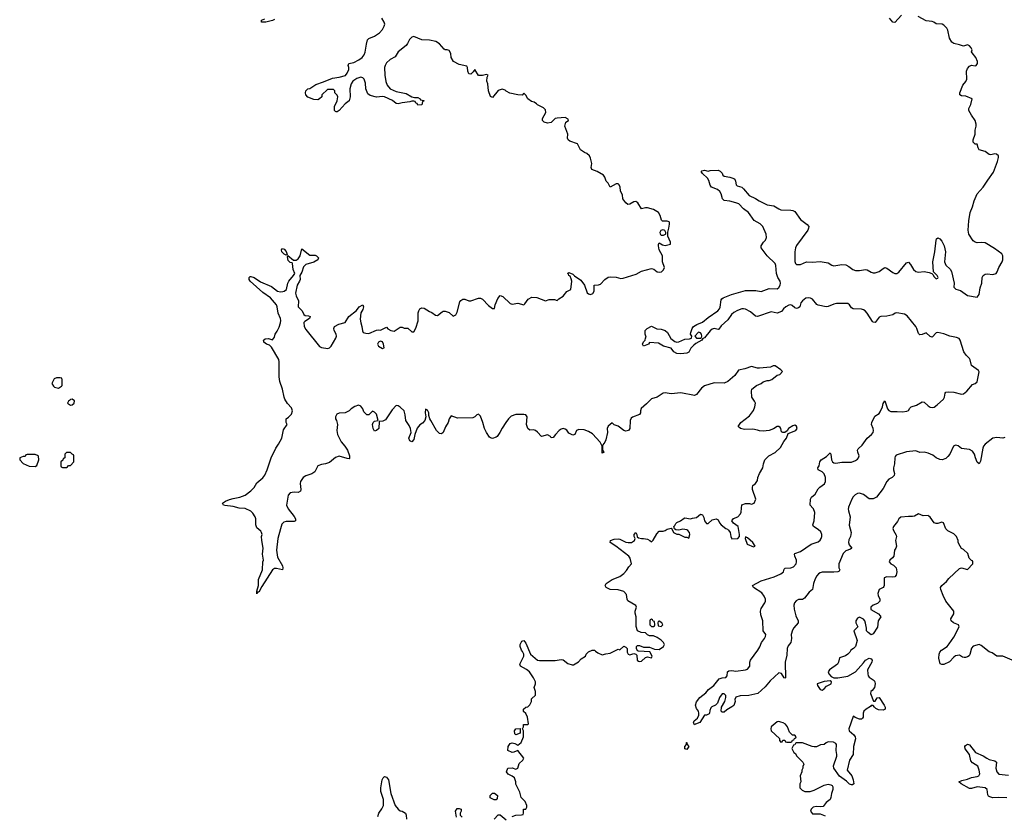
# Model space of a CAD drawing. Header units: inches. Extents: x 2535814 to 2694957, y 540737 to 728403.
# Tile 19 of 106: x 2559494 to 2569526, y 626869 to 634976. Entities that reach past the tile are written whole.
import ezdxf

# ---------------------------------------------------------------- set-up
doc = ezdxf.new("R2010")
doc.units = ezdxf.units.IN
doc.header["$MEASUREMENT"] = 0
for name, color, linetype in [('C5653', 7, 'Continuous'), ('C5662', 7, 'Continuous'), ('C5663', 7, 'Continuous')]:
    doc.layers.add(name, color=color, linetype=linetype)

msp = doc.modelspace()

# ---------------------------------------------------------------- linework, layer by layer
at = {"layer": 'C5653', "color": 5, "elevation": 60}
for points in [[(2559870, 631328), (2559845, 631315), (2559822, 631270), (2559840, 631240), (2559850, 631232), (2559890, 631222), (2559920, 631240), (2559928, 631250), (2559927, 631307), (2559922, 631322), (2559907, 631327)], [(2559650, 630546), (2559570, 630546), (2559558, 630542), (2559550, 630526), (2559530, 630526), (2559494, 630510), (2559494, 630490), (2559530, 630452), (2559590, 630425), (2559650, 630422), (2559670, 630434), (2559688, 630490), (2559687, 630527), (2559676, 630536)]]:
    msp.add_lwpolyline(points, close=True, dxfattribs=at)
for points in [[(2560000, 631097), (2559991, 631090), (2559982, 631070), (2560000, 631055)], [(2560000, 630566), (2559970, 630566), (2559954, 630550), (2559954, 630510), (2559938, 630502), (2559933, 630487), (2559914, 630470), (2559914, 630430), (2559918, 630418), (2559930, 630414), (2559970, 630414), (2559982, 630418), (2559990, 630434), (2560000, 630434)]]:
    msp.add_lwpolyline(points, dxfattribs=at)
at = {"layer": 'C5662', "color": 5}
for points, elevation in [([(2562226, 630000), (2562230, 629990), (2562292, 629912), (2562304, 629890), (2562305, 629875), (2562305, 629870), (2562290, 629864), (2562210, 629862), (2562185, 629855), (2562166, 629834), (2562150, 629789), (2562125, 629690), (2562109, 629569), (2562119, 629499), (2562171, 629410), (2562176, 629390), (2562172, 629370), (2562110, 629384), (2562090, 629383), (2562070, 629369), (2561961, 629199), (2561930, 629142), (2561918, 629142), (2561910, 629126), (2561910, 629154), (2561928, 629212), (2561928, 629270), (2561968, 629370), (2561970, 629450), (2561978, 629470), (2561968, 629530), (2561976, 629590), (2561962, 629670), (2561959, 629710), (2561964, 629730), (2561959, 629750), (2561950, 629764), (2561910, 629798), (2561899, 629830), (2561899, 629890), (2561894, 629910), (2561870, 629948), (2561850, 629968), (2561790, 629994), (2561730, 630000), (2561729, 630000)], 40), ([(2564510, 626856), (2564550, 626871), (2564607, 626873), (2564622, 626878), (2564626, 626890), (2564626, 626930), (2564650, 626932), (2564662, 626950), (2564662, 626970), (2564644, 627010), (2564604, 627050), (2564590, 627106), (2564550, 627186), (2564549, 627210), (2564535, 627250), (2564510, 627269), (2564470, 627288), (2564455, 627310), (2564466, 627350), (2564511, 627351), (2564550, 627338), (2564568, 627350), (2564584, 627396), (2564619, 627430), (2564629, 627450), (2564570, 627529), (2564530, 627512), (2564510, 627509), (2564469, 627529), (2564472, 627570), (2564490, 627599), (2564510, 627607), (2564539, 627599), (2564570, 627582), (2564602, 627610), (2564626, 627670), (2564626, 627730), (2564618, 627750), (2564626, 627770), (2564626, 627794), (2564667, 627793), (2564678, 627802), (2564668, 627870), (2564650, 627906), (2564628, 627928), (2564628, 627950), (2564650, 627972), (2564670, 627974), (2564690, 627994), (2564708, 628030), (2564710, 628054), (2564748, 628092), (2564749, 628130), (2564735, 628170), (2564749, 628210), (2564749, 628230), (2564729, 628270), (2564689, 628330), (2564656, 628356), (2564597, 628390), (2564589, 628409), (2564630, 628490), (2564630, 628510), (2564617, 628537), (2564606, 628550), (2564594, 628590), (2564594, 628610), (2564610, 628642), (2564631, 628651), (2564650, 628622), (2564699, 628510), (2564771, 628451), (2564790, 628446), (2564950, 628445), (2565010, 628458), (2565030, 628452), (2565077, 628417), (2565122, 628402), (2565137, 628403), (2565188, 628432), (2565216, 628464), (2565258, 628490), (2565266, 628510), (2565290, 628534), (2565326, 628550), (2565350, 628552), (2565360, 628540), (2565384, 628524), (2565430, 628505), (2565465, 628515), (2565510, 628522), (2565590, 628562), (2565610, 628554), (2565650, 628591), (2565670, 628582), (2565682, 628570), (2565682, 628530), (2565694, 628510), (2565710, 628505), (2565750, 628518), (2565772, 628512), (2565782, 628502), (2565786, 628450), (2565800, 628440), (2565810, 628436), (2565830, 628441), (2565870, 628478), (2565890, 628485), (2565930, 628474), (2565938, 628490), (2565915, 628535), (2565800, 628540), (2565790, 628546), (2565778, 628570), (2565778, 628590), (2565790, 628598), (2565810, 628598), (2565850, 628582), (2565910, 628582), (2565960, 628560), (2566010, 628558), (2566055, 628590), (2566062, 628610), (2566055, 628630), (2566030, 628655), (2565990, 628682), (2565950, 628698), (2565910, 628698), (2565890, 628708), (2565870, 628728), (2565826, 628730), (2565790, 628749), (2565774, 628794), (2565775, 628890), (2565765, 628930), (2565765, 628950), (2565777, 628990), (2565770, 629008), (2565690, 629055), (2565683, 629070), (2565677, 629117), (2565649, 629149), (2565590, 629165), (2565510, 629169), (2565470, 629190), (2565459, 629210), (2565469, 629230), (2565529, 629270), (2565610, 629301), (2565650, 629331), (2565678, 629362), (2565699, 629401), (2565728, 629430), (2565713, 629490), (2565699, 629510), (2565569, 629610), (2565509, 629650), (2565514, 629670), (2565550, 629683), (2565590, 629686), (2565610, 629682), (2565670, 629652), (2565692, 629648), (2565729, 629650), (2565759, 629670), (2565764, 629690), (2565755, 629710), (2565754, 629730), (2565770, 629750), (2565783, 629730), (2565785, 629705), (2565797, 629697), (2565830, 629688), (2565850, 629691), (2565890, 629681), (2565914, 629670), (2565930, 629654), (2565948, 629672), (2565984, 629736), (2566010, 629765), (2566050, 629765), (2566070, 629771), (2566090, 629786), (2566130, 629794), (2566142, 629782), (2566154, 629750), (2566190, 629732), (2566210, 629732), (2566270, 629702), (2566290, 629702), (2566310, 629694), (2566322, 629730), (2566317, 629750), (2566302, 629770), (2566290, 629777), (2566250, 629784), (2566210, 629774), (2566178, 629778), (2566167, 629787), (2566158, 629810), (2566170, 629822), (2566178, 629842), (2566189, 629851), (2566228, 629870), (2566264, 629896), (2566270, 629899), (2566330, 629891), (2566350, 629898), (2566390, 629902), (2566430, 629938), (2566451, 629931), (2566463, 629903), (2566471, 629870), (2566490, 629842), (2566510, 629842), (2566550, 629878), (2566591, 629891), (2566610, 629878), (2566623, 629850), (2566641, 629830), (2566690, 629792), (2566706, 629786), (2566715, 629775), (2566731, 629751), (2566739, 629710), (2566750, 629686), (2566810, 629691), (2566829, 629710), (2566829, 629730), (2566813, 629810), (2566765, 629845), (2566749, 629871), (2566766, 629894), (2566810, 629911), (2566838, 629942), (2566843, 629957), (2566847, 630000)], 40), ([(2567938, 630000), (2567936, 629990), (2567938, 629970), (2567956, 629910), (2567945, 629825), (2567964, 629750), (2567960, 629710), (2567943, 629677), (2567938, 629650), (2567946, 629626), (2567972, 629590), (2567959, 629581), (2567910, 629563), (2567885, 629535), (2567839, 629430), (2567840, 629390), (2567850, 629370), (2567843, 629357), (2567829, 629351), (2567790, 629347), (2567670, 629345), (2567650, 629339), (2567632, 629328), (2567615, 629310), (2567600, 629280), (2567581, 629230), (2567572, 629168), (2567538, 629142), (2567490, 629080), (2567470, 629069), (2567430, 629067), (2567406, 629054), (2567387, 629033), (2567381, 629010), (2567383, 628970), (2567401, 628901), (2567424, 628850), (2567424, 628830), (2567381, 628779), (2567366, 628754), (2567355, 628710), (2567357, 628670), (2567350, 628630), (2567324, 628596), (2567313, 628567), (2567310, 628502), (2567294, 628430), (2567296, 628270), (2567290, 628266), (2567282, 628270), (2567255, 628315), (2567230, 628319), (2567140, 628240), (2567090, 628178), (2567014, 628110), (2566922, 628090), (2566833, 628087), (2566790, 628074), (2566781, 628050), (2566785, 628030), (2566770, 627989), (2566750, 627973), (2566697, 627943), (2566670, 627919), (2566658, 627918), (2566650, 627918), (2566642, 627930), (2566644, 627970), (2566679, 628030), (2566689, 628070), (2566688, 628088), (2566670, 628108), (2566650, 628108), (2566625, 628070), (2566605, 628010), (2566582, 627990), (2566545, 627975), (2566536, 627964), (2566524, 627936), (2566522, 627910), (2566517, 627903), (2566491, 627889), (2566470, 627889), (2566424, 627816), (2566381, 627799), (2566369, 627789), (2566358, 627810), (2566365, 627830), (2566400, 627860), (2566415, 627890), (2566415, 627910), (2566409, 627929), (2566390, 627958), (2566379, 627990), (2566390, 628025), (2566423, 628070), (2566483, 628117), (2566513, 628150), (2566567, 628193), (2566620, 628260), (2566650, 628271), (2566690, 628272), (2566702, 628290), (2566706, 628330), (2566718, 628342), (2566750, 628345), (2566790, 628339), (2566890, 628351), (2566910, 628358), (2566934, 628390), (2566934, 628430), (2566939, 628450), (2567014, 628550), (2567035, 628585), (2567052, 628628), (2567084, 628670), (2567094, 628690), (2567095, 628710), (2567069, 628750), (2567066, 628850), (2567046, 628910), (2567043, 628950), (2567050, 628976), (2567087, 629033), (2567092, 629050), (2567092, 629070), (2567080, 629100), (2567055, 629135), (2566969, 629190), (2566959, 629210), (2567050, 629259), (2567182, 629298), (2567249, 629330), (2567275, 629350), (2567282, 629378), (2567292, 629388), (2567350, 629391), (2567378, 629402), (2567404, 629430), (2567410, 629450), (2567409, 629470), (2567390, 629510), (2567387, 629530), (2567390, 629536), (2567450, 629558), (2567558, 629630), (2567630, 629654), (2567649, 629671), (2567660, 629690), (2567666, 629710), (2567666, 629730), (2567656, 629756), (2567630, 629780), (2567581, 629810), (2567576, 629830), (2567589, 629871), (2567594, 629954), (2567583, 629990), (2567574, 630000)], 20), ([(2569630, 628439), (2569510, 628489), (2569448, 628490), (2569403, 628523), (2569370, 628535), (2569290, 628599), (2569269, 628609), (2569210, 628592), (2569190, 628573), (2569174, 628506), (2569167, 628493), (2569150, 628484), (2569130, 628477), (2569118, 628478), (2569101, 628481), (2569070, 628499), (2569030, 628494), (2569010, 628479), (2568968, 628432), (2568910, 628407), (2568890, 628405), (2568873, 628413), (2568857, 628470), (2568862, 628510), (2568870, 628530), (2568885, 628550), (2568943, 628590), (2568965, 628615), (2569010, 628683), (2569066, 628790), (2569059, 628810), (2569009, 628830), (2568984, 628850), (2568981, 628870), (2569010, 628922), (2569013, 628950), (2568929, 629050), (2568901, 629110), (2568879, 629170), (2568877, 629190), (2568889, 629210), (2568937, 629250), (2568959, 629281), (2569070, 629385), (2569091, 629391), (2569150, 629374), (2569206, 629430), (2569206, 629450), (2569202, 629462), (2569190, 629466), (2569166, 629490), (2569155, 629535), (2569110, 629578), (2569090, 629588), (2569075, 629610), (2569055, 629650), (2569055, 629670), (2569038, 629710), (2569010, 629738), (2568950, 629768), (2568930, 629788), (2568906, 629850), (2568890, 629855), (2568850, 629842), (2568830, 629842), (2568810, 629849), (2568770, 629908), (2568758, 629918), (2568750, 629922), (2568699, 629919), (2568650, 629939), (2568610, 629917), (2568590, 629912), (2568550, 629913), (2568470, 629905), (2568451, 629890), (2568439, 629861), (2568396, 629810), (2568391, 629790), (2568395, 629770), (2568423, 629723), (2568426, 629710), (2568416, 629670), (2568426, 629610), (2568420, 629590), (2568408, 629570), (2568399, 629510), (2568387, 629493), (2568359, 629470), (2568351, 629450), (2568371, 629430), (2568397, 629417), (2568424, 629390), (2568430, 629350), (2568425, 629315), (2568410, 629300), (2568390, 629294), (2568330, 629300), (2568301, 629290), (2568303, 629210), (2568299, 629201), (2568291, 629189), (2568251, 629169), (2568236, 629130), (2568239, 629110), (2568256, 629070), (2568256, 629050), (2568233, 629027), (2568190, 629009), (2568165, 628990), (2568167, 628967), (2568243, 628923), (2568262, 628902), (2568266, 628890), (2568239, 628850), (2568233, 628787), (2568190, 628718), (2568169, 628709), (2568138, 628730), (2568122, 628750), (2568123, 628777), (2568112, 628828), (2568104, 628850), (2568090, 628869), (2568050, 628889), (2568030, 628878), (2568012, 628850), (2568012, 628830), (2568034, 628790), (2567994, 628750), (2568026, 628650), (2568011, 628589), (2567990, 628569), (2567962, 628550), (2567951, 628530), (2567930, 628509), (2567906, 628494), (2567847, 628473), (2567836, 628430), (2567826, 628410), (2567745, 628350), (2567731, 628330), (2567738, 628310), (2567763, 628283), (2567790, 628271), (2567830, 628271), (2567930, 628286), (2568009, 628331), (2568090, 628422), (2568110, 628451), (2568150, 628471), (2568170, 628462), (2568178, 628450), (2568176, 628430), (2568131, 628350), (2568134, 628310), (2568139, 628290), (2568150, 628275), (2568201, 628241), (2568208, 628230), (2568210, 628210), (2568202, 628170), (2568180, 628140), (2568167, 628130), (2568164, 628110), (2568193, 628033), (2568210, 628032), (2568230, 628065), (2568251, 628070), (2568303, 627990), (2568311, 627970), (2568311, 627950), (2568290, 627941), (2568245, 627945), (2568218, 627958), (2568202, 627970), (2568190, 627988), (2568170, 627988), (2568163, 627977), (2568118, 627950), (2568096, 627930), (2568087, 627910), (2568087, 627870), (2568082, 627858), (2568072, 627850), (2568050, 627849), (2568005, 627865), (2567990, 627878), (2567985, 627875), (2567942, 627750), (2567946, 627730), (2567994, 627690), (2568005, 627670), (2568008, 627648), (2567989, 627570), (2567985, 627490), (2567950, 627429), (2567926, 627330), (2567971, 627270), (2567986, 627230), (2567991, 627189), (2567980, 627180), (2567970, 627179), (2567947, 627187), (2567917, 627217), (2567848, 627268), (2567789, 627349), (2567787, 627373), (2567820, 627470), (2567821, 627490), (2567813, 627530), (2567816, 627590), (2567810, 627601), (2567787, 627613), (2567730, 627618), (2567712, 627608), (2567691, 627589), (2567653, 627587), (2567612, 627568), (2567590, 627568), (2567569, 627569), (2567470, 627606), (2567410, 627606), (2567398, 627602), (2567390, 627586), (2567378, 627582), (2567364, 627556), (2567362, 627550), (2567382, 627510), (2567397, 627497), (2567410, 627474), (2567474, 627410), (2567482, 627390), (2567473, 627367), (2567472, 627350), (2567462, 627330), (2567462, 627310), (2567445, 627270), (2567452, 627210), (2567442, 627190), (2567442, 627150), (2567465, 627125), (2567492, 627112), (2567548, 627112), (2567590, 627125), (2567690, 627176), (2567730, 627186), (2567759, 627179), (2567771, 627171), (2567778, 627158), (2567779, 627130), (2567764, 627090), (2567759, 627050), (2567751, 627029), (2567710, 626999), (2567680, 626960), (2567650, 626954), (2567610, 626960), (2567578, 626950), (2567558, 626930), (2567551, 626910), (2567570, 626884), (2567650, 626885), (2567702, 626862)], 40), ([(2569550, 627046), (2569470, 627051), (2569410, 627048), (2569377, 627057), (2569365, 627065), (2569357, 627077), (2569350, 627133), (2569330, 627150), (2569250, 627158), (2569190, 627142), (2569170, 627143), (2569085, 627190), (2569062, 627210), (2569094, 627225), (2569150, 627236), (2569190, 627254), (2569250, 627264), (2569265, 627270), (2569276, 627290), (2569270, 627328), (2569256, 627370), (2569203, 627403), (2569184, 627424), (2569170, 627490), (2569126, 627546), (2569124, 627570), (2569130, 627581), (2569150, 627593), (2569170, 627587), (2569231, 627510), (2569310, 627476), (2569347, 627450), (2569370, 627439), (2569430, 627425), (2569445, 627410), (2569439, 627350), (2569450, 627312), (2569470, 627287), (2569570, 627278)], 40), ([(2563143, 626857), (2563153, 626890), (2563184, 626936), (2563201, 626970), (2563201, 627030), (2563172, 627110), (2563172, 627148), (2563187, 627230), (2563197, 627250), (2563210, 627263), (2563230, 627259), (2563250, 627230), (2563274, 627090), (2563319, 626970), (2563350, 626931), (2563370, 626915), (2563392, 626910), (2563425, 626890), (2563431, 626870), (2563434, 626830)], 40), ([(2563944, 626850), (2563935, 626910), (2563950, 626938), (2563970, 626938), (2563992, 626930), (2563992, 626910), (2563982, 626890), (2563982, 626870), (2564002, 626850)], 40), ([(2564328, 626830), (2564370, 626874), (2564390, 626872), (2564450, 626822)], 40)]:
    msp.add_lwpolyline(points, dxfattribs=dict(at, elevation=elevation))
for points, elevation in [([(2566890, 629706), (2566885, 629690), (2566907, 629630), (2566970, 629605), (2566986, 629610), (2566962, 629650), (2566910, 629695), (2566898, 629698)], 40), ([(2565930, 628866), (2565918, 628862), (2565914, 628850), (2565914, 628810), (2565930, 628794), (2565950, 628794), (2565962, 628798), (2565966, 628810), (2565962, 628842), (2565947, 628847), (2565942, 628862)], 40), ([(2566010, 628846), (2565998, 628842), (2565994, 628830), (2565998, 628798), (2566030, 628794), (2566046, 628810), (2566038, 628830)], 40), ([(2567750, 628238), (2567690, 628233), (2567618, 628210), (2567621, 628190), (2567650, 628151), (2567670, 628145), (2567690, 628158), (2567714, 628186), (2567762, 628210), (2567766, 628230)], 40), ([(2567230, 627824), (2567210, 627822), (2567151, 627770), (2567146, 627750), (2567151, 627730), (2567234, 627650), (2567234, 627630), (2567250, 627614), (2567262, 627618), (2567270, 627634), (2567290, 627634), (2567298, 627618), (2567310, 627614), (2567350, 627614), (2567362, 627618), (2567367, 627633), (2567382, 627638), (2567387, 627653), (2567402, 627658), (2567406, 627670), (2567390, 627686), (2567367, 627687), (2567336, 627716), (2567315, 627770), (2567296, 627796), (2567272, 627812), (2567250, 627819)], 40), ([(2564550, 627688), (2564540, 627700), (2564535, 627730), (2564549, 627751), (2564593, 627753), (2564593, 627707)], 40), ([(2566290, 627538), (2566270, 627546), (2566269, 627570), (2566288, 627590), (2566289, 627611), (2566292, 627612), (2566294, 627590), (2566311, 627569)], 20), ([(2564350, 627026), (2564328, 627028), (2564287, 627047), (2564286, 627070), (2564310, 627094), (2564330, 627094), (2564362, 627070), (2564360, 627040)], 40)]:
    msp.add_lwpolyline(points, close=True, dxfattribs=dict(at, elevation=elevation))
at = {"layer": 'C5663', "color": 5}
for points, elevation in [([(2567574, 630000), (2567548, 630030), (2567550, 630090), (2567562, 630110), (2567600, 630140), (2567630, 630196), (2567646, 630214), (2567693, 630247), (2567703, 630270), (2567705, 630310), (2567690, 630348), (2567670, 630368), (2567629, 630390), (2567627, 630410), (2567638, 630430), (2567647, 630470), (2567661, 630490), (2567714, 630526), (2567750, 630561), (2567759, 630550), (2567764, 630490), (2567776, 630470), (2567790, 630460), (2567810, 630457), (2567870, 630467), (2567970, 630468), (2568010, 630484), (2568030, 630499), (2568041, 630510), (2568046, 630530), (2568033, 630570), (2568031, 630590), (2568037, 630603), (2568078, 630642), (2568129, 630711), (2568172, 630748), (2568188, 630770), (2568192, 630790), (2568190, 630809), (2568172, 630850), (2568176, 630870), (2568205, 630935), (2568250, 630964), (2568261, 630979), (2568283, 631030), (2568290, 631065), (2568310, 631091), (2568335, 631010), (2568350, 630992), (2568370, 630983), (2568435, 630985), (2568490, 630979), (2568534, 630986), (2568550, 630995), (2568563, 631017), (2568578, 631030), (2568630, 631048), (2568690, 631082), (2568710, 631079), (2568750, 631041), (2568770, 631028), (2568790, 631024), (2568810, 631029), (2568841, 631050), (2568906, 631110), (2568915, 631130), (2568922, 631170), (2568930, 631180), (2568955, 631185), (2569010, 631182), (2569090, 631160), (2569110, 631162), (2569143, 631190), (2569203, 631257), (2569230, 631270), (2569250, 631287), (2569269, 631389), (2569262, 631402), (2569192, 631452), (2569177, 631510), (2569170, 631522), (2569136, 631556), (2569112, 631590), (2569077, 631710), (2569067, 631727), (2569039, 631739), (2568970, 631751), (2568910, 631774), (2568850, 631789), (2568830, 631784), (2568790, 631740), (2568770, 631746), (2568730, 631785), (2568690, 631768), (2568666, 631766), (2568650, 631777), (2568635, 631830), (2568624, 631850), (2568537, 631957), (2568510, 631976), (2568430, 631990), (2568413, 631987), (2568390, 631970), (2568330, 631954), (2568268, 631952), (2568250, 631945), (2568210, 631890), (2568190, 631894), (2568182, 631902), (2568130, 631984), (2568107, 632010), (2568090, 632021), (2568070, 632025), (2567987, 632030), (2567970, 632041), (2567950, 632070), (2567930, 632083), (2567817, 632083), (2567790, 632077), (2567730, 632052), (2567710, 632050), (2567630, 632068), (2567615, 632075), (2567570, 632127), (2567550, 632139), (2567530, 632143), (2567503, 632137), (2567470, 632110), (2567454, 632090), (2567442, 632050), (2567430, 632041), (2567410, 632033), (2567390, 632041), (2567364, 632064), (2567350, 632070), (2567330, 632066), (2567299, 632050), (2567275, 632030), (2567256, 632004), (2567210, 631987), (2567150, 631999), (2567010, 631952), (2566990, 631956), (2566940, 632000), (2566890, 632025), (2566870, 632031), (2566850, 632029), (2566807, 632013), (2566770, 631993), (2566747, 631973), (2566710, 631918), (2566642, 631858), (2566617, 631823), (2566610, 631818), (2566570, 631828), (2566550, 631823), (2566530, 631806), (2566470, 631733), (2566454, 631726), (2566445, 631710), (2566383, 631677), (2566361, 631659), (2566332, 631630), (2566312, 631588), (2566290, 631579), (2566230, 631570), (2566190, 631575), (2566158, 631590), (2566130, 631630), (2566054, 631650), (2566001, 631681), (2565912, 631688), (2565902, 631670), (2565850, 631649), (2565838, 631670), (2565850, 631692), (2565868, 631710), (2565869, 631731), (2565878, 631742), (2565867, 631773), (2565868, 631810), (2565888, 631830), (2565930, 631852), (2565987, 631827), (2566030, 631822), (2566070, 631810), (2566093, 631790), (2566128, 631728), (2566170, 631696), (2566190, 631691), (2566210, 631693), (2566270, 631722), (2566317, 631723), (2566338, 631730), (2566342, 631750), (2566329, 631770), (2566333, 631790), (2566346, 631830), (2566359, 631850), (2566393, 631870), (2566450, 631893), (2566510, 631942), (2566607, 632010), (2566624, 632030), (2566632, 632048), (2566640, 632120), (2566648, 632132), (2566660, 632140), (2566746, 632174), (2566890, 632217), (2566995, 632215), (2567050, 632207), (2567130, 632238), (2567210, 632235), (2567230, 632246), (2567242, 632270), (2567246, 632290), (2567241, 632310), (2567218, 632350), (2567205, 632390), (2567199, 632470), (2567191, 632491), (2567111, 632570), (2567049, 632650), (2567048, 632672), (2567071, 632709), (2567092, 632730), (2567104, 632755), (2567100, 632790), (2567067, 632870), (2567037, 632897), (2566978, 632930), (2566919, 633010), (2566870, 633047), (2566820, 633100), (2566791, 633111), (2566730, 633126), (2566670, 633134), (2566654, 633150), (2566642, 633202), (2566626, 633226), (2566604, 633244), (2566541, 633270), (2566530, 633289), (2566516, 633336), (2566502, 633362), (2566449, 633410), (2566438, 633430), (2566444, 633436), (2566470, 633441), (2566510, 633431), (2566530, 633438), (2566610, 633441), (2566630, 633434), (2566650, 633411), (2566659, 633390), (2566670, 633381), (2566730, 633372), (2566770, 633358), (2566779, 633350), (2566788, 633330), (2566794, 633294), (2566804, 633284), (2566850, 633268), (2566870, 633253), (2566926, 633186), (2566990, 633155), (2567029, 633129), (2567110, 633089), (2567178, 633078), (2567228, 633048), (2567250, 633040), (2567350, 633035), (2567372, 633032), (2567390, 633022), (2567450, 632939), (2567517, 632890), (2567533, 632870), (2567532, 632850), (2567523, 632830), (2567410, 632674), (2567398, 632650), (2567390, 632610), (2567392, 632512), (2567397, 632490), (2567410, 632480), (2567450, 632482), (2567510, 632508), (2567570, 632506), (2567651, 632511), (2567730, 632499), (2567770, 632474), (2567790, 632469), (2567870, 632481), (2567910, 632478), (2567942, 632462), (2567984, 632430), (2568010, 632419), (2568050, 632419), (2568110, 632431), (2568130, 632428), (2568170, 632404), (2568190, 632398), (2568210, 632397), (2568250, 632409), (2568290, 632441), (2568310, 632451), (2568330, 632444), (2568390, 632400), (2568410, 632390), (2568430, 632388), (2568450, 632404), (2568530, 632499), (2568550, 632506), (2568570, 632481), (2568599, 632430), (2568624, 632410), (2568650, 632404), (2568710, 632410), (2568760, 632400), (2568788, 632388), (2568799, 632379), (2568810, 632356), (2568830, 632335), (2568850, 632341), (2568853, 632350), (2568843, 632370), (2568805, 632405), (2568797, 632510), (2568818, 632610), (2568830, 632730), (2568836, 632744), (2568850, 632754), (2568870, 632743), (2568890, 632719), (2568912, 632670), (2568926, 632610), (2568915, 632510), (2568930, 632475), (2568974, 632434), (2568987, 632410), (2569015, 632290), (2569012, 632250), (2569031, 632231), (2569078, 632218), (2569150, 632166), (2569250, 632150), (2569270, 632176), (2569278, 632242), (2569298, 632290), (2569300, 632350), (2569310, 632370), (2569330, 632383), (2569350, 632386), (2569410, 632379), (2569441, 632390), (2569454, 632406), (2569470, 632451), (2569505, 632510), (2569509, 632530), (2569509, 632570), (2569499, 632590), (2569424, 632645), (2569330, 632701), (2569295, 632705), (2569250, 632702), (2569230, 632709), (2569210, 632724), (2569165, 632790), (2569156, 632830), (2569165, 632925), (2569179, 633010), (2569202, 633070), (2569218, 633130), (2569250, 633202), (2569311, 633269), (2569358, 633342), (2569417, 633423), (2569455, 633530), (2569466, 633570), (2569466, 633590), (2569447, 633607), (2569430, 633608), (2569390, 633599), (2569370, 633601), (2569330, 633632), (2569270, 633649), (2569258, 633670), (2569250, 633706), (2569230, 633708), (2569210, 633728), (2569209, 633750), (2569229, 633810), (2569229, 633850), (2569239, 633890), (2569239, 633910), (2569229, 633950), (2569190, 634002), (2569165, 634050), (2569165, 634070), (2569185, 634110), (2569198, 634170), (2569135, 634195), (2569090, 634199), (2569074, 634210), (2569073, 634230), (2569102, 634310), (2569133, 634347), (2569143, 634370), (2569140, 634450), (2569150, 634479), (2569170, 634501), (2569190, 634511), (2569230, 634505), (2569239, 634510), (2569252, 634530), (2569253, 634550), (2569235, 634590), (2569197, 634637), (2569193, 634650), (2569197, 634670), (2569187, 634690), (2569170, 634709), (2569150, 634718), (2569110, 634706), (2569070, 634720), (2569013, 634733), (2568990, 634746), (2568968, 634788), (2568949, 634870), (2568939, 634890), (2568910, 634920), (2568893, 634930), (2568832, 634932), (2568809, 634950), (2568790, 634957), (2568730, 634963), (2568649, 635010)], 20), ([(2568479, 635021), (2568410, 634946), (2568390, 634950), (2568357, 634990)], 20), ([(2561729, 630000), (2561670, 630016), (2561584, 630024), (2561569, 630030), (2561561, 630050), (2561590, 630070), (2561633, 630087), (2561670, 630098), (2561738, 630110), (2561790, 630131), (2561850, 630176), (2561884, 630210), (2561910, 630258), (2561970, 630307), (2561990, 630335), (2562015, 630390), (2562057, 630510), (2562104, 630610), (2562132, 630650), (2562164, 630710), (2562183, 630797), (2562219, 630850), (2562209, 630871), (2562209, 630910), (2562234, 630926), (2562263, 630957), (2562273, 630990), (2562262, 631022), (2562224, 631064), (2562195, 631110), (2562187, 631130), (2562172, 631212), (2562143, 631290), (2562136, 631336), (2562139, 631490), (2562133, 631513), (2562059, 631640), (2562039, 631659), (2562009, 631670), (2561982, 631690), (2561980, 631700), (2561979, 631710), (2561995, 631725), (2562030, 631726), (2562070, 631712), (2562090, 631742), (2562097, 631770), (2562118, 631802), (2562136, 631844), (2562152, 631888), (2562154, 631910), (2562151, 631930), (2562127, 631987), (2562117, 632050), (2562110, 632070), (2562050, 632143), (2561970, 632195), (2561842, 632310), (2561832, 632330), (2561833, 632350), (2561842, 632358), (2561850, 632360), (2561884, 632350), (2561946, 632306), (2562058, 632258), (2562121, 632210), (2562150, 632202), (2562175, 632205), (2562190, 632210), (2562212, 632228), (2562226, 632290), (2562235, 632310), (2562285, 632370), (2562296, 632390), (2562279, 632430), (2562273, 632493), (2562270, 632498), (2562250, 632501), (2562230, 632522), (2562222, 632558), (2562227, 632573), (2562285, 632525), (2562310, 632527), (2562330, 632539), (2562352, 632570), (2562370, 632642), (2562450, 632576), (2562505, 632575), (2562518, 632570), (2562538, 632550), (2562531, 632530), (2562490, 632505), (2562410, 632480), (2562384, 632456), (2562370, 632404), (2562347, 632370), (2562350, 632330), (2562346, 632310), (2562320, 632270), (2562304, 632190), (2562310, 632161), (2562333, 632110), (2562332, 632050), (2562371, 632010), (2562390, 631972), (2562401, 631961), (2562437, 631957), (2562452, 631950), (2562445, 631930), (2562398, 631902), (2562390, 631890), (2562393, 631850), (2562410, 631819), (2562547, 631647), (2562570, 631636), (2562633, 631627), (2562650, 631631), (2562669, 631650), (2562715, 631730), (2562721, 631750), (2562718, 631770), (2562697, 631810), (2562693, 631830), (2562702, 631850), (2562747, 631873), (2562810, 631891), (2562848, 631952), (2562926, 632014), (2562953, 632050), (2562990, 632071), (2562997, 632050), (2562990, 632024), (2562971, 631990), (2562964, 631924), (2562968, 631888), (2562981, 631850), (2562986, 631806), (2562994, 631790), (2563020, 631780), (2563050, 631778), (2563130, 631811), (2563150, 631816), (2563170, 631812), (2563230, 631842), (2563246, 631826), (2563274, 631810), (2563310, 631802), (2563370, 631842), (2563390, 631842), (2563410, 631834), (2563447, 631833), (2563490, 631794), (2563510, 631794), (2563530, 631834), (2563554, 631906), (2563554, 631990), (2563559, 632010), (2563570, 632031), (2563590, 632041), (2563616, 632036), (2563670, 632003), (2563693, 631993), (2563730, 631965), (2563750, 631962), (2563800, 632000), (2563810, 632005), (2563830, 632005), (2563870, 631992), (2563910, 631954), (2563938, 631970), (2563950, 631994), (2563980, 632100), (2563987, 632113), (2564010, 632127), (2564030, 632127), (2564070, 632111), (2564090, 632110), (2564170, 632137), (2564190, 632139), (2564210, 632127), (2564270, 632065), (2564310, 632032), (2564330, 632032), (2564339, 632070), (2564365, 632135), (2564390, 632166), (2564415, 632155), (2564490, 632085), (2564510, 632078), (2564570, 632086), (2564630, 632072), (2564640, 632080), (2564673, 632127), (2564713, 632147), (2564764, 632144), (2564850, 632112), (2564890, 632125), (2564944, 632124), (2564970, 632114), (2564986, 632130), (2565030, 632158), (2565070, 632206), (2565110, 632225), (2565118, 632310), (2565114, 632334), (2565101, 632361), (2565089, 632370), (2565084, 632384), (2565075, 632390), (2565090, 632399), (2565130, 632383), (2565146, 632366), (2565210, 632321), (2565247, 632270), (2565274, 632194), (2565290, 632181), (2565310, 632176), (2565333, 632187), (2565348, 632210), (2565348, 632270), (2565390, 632274), (2565410, 632282), (2565456, 632330), (2565490, 632351), (2565510, 632356), (2565570, 632351), (2565620, 632340), (2565641, 632341), (2565776, 632384), (2565830, 632413), (2565930, 632439), (2565954, 632434), (2565990, 632406), (2566010, 632403), (2566033, 632407), (2566054, 632426), (2566062, 632450), (2566042, 632510), (2566042, 632570), (2566009, 632631), (2566001, 632670), (2566004, 632690), (2566010, 632702), (2566043, 632683), (2566070, 632675), (2566126, 632690), (2566126, 632710), (2566098, 632770), (2566098, 632810), (2566109, 632851), (2566113, 632893), (2566114, 632910), (2566110, 632915), (2566090, 632924), (2566043, 632923), (2566033, 632933), (2566019, 632979), (2566001, 633010), (2565950, 633043), (2565890, 633060), (2565870, 633059), (2565830, 633048), (2565792, 633110), (2565770, 633124), (2565750, 633119), (2565710, 633097), (2565690, 633094), (2565670, 633109), (2565639, 633150), (2565635, 633190), (2565614, 633230), (2565613, 633273), (2565597, 633297), (2565590, 633302), (2565570, 633302), (2565510, 633269), (2565488, 633310), (2565468, 633330), (2565454, 633370), (2565442, 633390), (2565378, 633430), (2565324, 633450), (2565317, 633470), (2565324, 633510), (2565310, 633566), (2565298, 633590), (2565273, 633613), (2565250, 633622), (2565208, 633650), (2565178, 633710), (2565098, 633738), (2565082, 633750), (2565075, 633770), (2565078, 633810), (2565048, 633890), (2565058, 633930), (2565086, 633950), (2565082, 633962), (2565050, 633978), (2564970, 633974), (2564950, 633968), (2564910, 633929), (2564870, 633921), (2564838, 633930), (2564822, 633950), (2564822, 633970), (2564853, 634030), (2564850, 634058), (2564830, 634078), (2564770, 634108), (2564760, 634120), (2564736, 634136), (2564710, 634142), (2564670, 634169), (2564650, 634206), (2564630, 634226), (2564612, 634208), (2564569, 634209), (2564488, 634228), (2564450, 634248), (2564439, 634259), (2564409, 634269), (2564370, 634256), (2564310, 634184), (2564290, 634194), (2564269, 634250), (2564263, 634323), (2564255, 634350), (2564258, 634390), (2564266, 634410), (2564250, 634418), (2564210, 634408), (2564170, 634408), (2564130, 634469), (2564115, 634445), (2564090, 634422), (2564070, 634425), (2564061, 634450), (2564057, 634490), (2564050, 634502), (2563970, 634519), (2563915, 634550), (2563889, 634590), (2563888, 634630), (2563870, 634662), (2563850, 634669), (2563830, 634669), (2563817, 634677), (2563770, 634729), (2563733, 634753), (2563670, 634766), (2563590, 634772), (2563510, 634804), (2563490, 634799), (2563466, 634774), (2563446, 634734), (2563430, 634714), (2563351, 634650), (2563321, 634599), (2563270, 634569), (2563230, 634535), (2563216, 634510), (2563211, 634489), (2563214, 634410), (2563225, 634345), (2563239, 634310), (2563270, 634271), (2563330, 634243), (2563430, 634225), (2563490, 634191), (2563516, 634184), (2563550, 634182), (2563574, 634170), (2563578, 634158), (2563610, 634154), (2563613, 634147), (2563598, 634142), (2563590, 634108), (2563550, 634106), (2563542, 634122), (2563530, 634126), (2563522, 634142), (2563510, 634146), (2563490, 634146), (2563470, 634138), (2563390, 634129), (2563350, 634119), (2563330, 634121), (2563292, 634152), (2563210, 634190), (2563190, 634193), (2563130, 634187), (2563065, 634205), (2563042, 634222), (2563021, 634270), (2563016, 634330), (2563005, 634370), (2562990, 634385), (2562970, 634389), (2562930, 634375), (2562887, 634350), (2562870, 634322), (2562858, 634270), (2562861, 634190), (2562851, 634150), (2562810, 634119), (2562750, 634050), (2562730, 634036), (2562717, 634037), (2562710, 634039), (2562701, 634050), (2562701, 634090), (2562729, 634150), (2562735, 634190), (2562730, 634206), (2562706, 634230), (2562706, 634250), (2562690, 634266), (2562630, 634266), (2562574, 634210), (2562571, 634189), (2562550, 634168), (2562530, 634158), (2562490, 634162), (2562430, 634188), (2562409, 634210), (2562405, 634230), (2562409, 634250), (2562430, 634271), (2562450, 634276), (2562510, 634316), (2562590, 634341), (2562680, 634380), (2562750, 634391), (2562812, 634408), (2562830, 634432), (2562849, 634470), (2562849, 634490), (2562842, 634510), (2562849, 634530), (2562899, 634541), (2562950, 634566), (2562982, 634590), (2563002, 634618), (2563015, 634645), (2563026, 634726), (2563037, 634770), (2563050, 634783), (2563110, 634807), (2563159, 634841), (2563190, 634876), (2563209, 634910), (2563213, 634930), (2563209, 634950), (2563183, 634990)], 40), ([(2562090, 634979), (2562071, 634969), (2562002, 634950), (2561958, 634950), (2561958, 634970), (2561990, 634984)], 40), ([(2566847, 630000), (2566850, 630034), (2566890, 630045), (2566930, 630045), (2566950, 630038), (2566978, 630050), (2566995, 630090), (2566961, 630190), (2566959, 630210), (2566964, 630230), (2566990, 630251), (2567010, 630282), (2567016, 630310), (2567032, 630350), (2567066, 630410), (2567072, 630450), (2567086, 630490), (2567128, 630532), (2567190, 630567), (2567244, 630616), (2567281, 630679), (2567306, 630710), (2567322, 630758), (2567402, 630790), (2567414, 630810), (2567410, 630835), (2567390, 630845), (2567370, 630839), (2567327, 630810), (2567313, 630787), (2567291, 630770), (2567269, 630769), (2567256, 630776), (2567249, 630810), (2567242, 630822), (2567230, 630829), (2567210, 630829), (2567173, 630807), (2567130, 630789), (2567070, 630783), (2567030, 630786), (2567010, 630794), (2566962, 630802), (2566880, 630800), (2566838, 630810), (2566815, 630830), (2566841, 630870), (2566930, 630939), (2566970, 630992), (2566983, 631030), (2566989, 631070), (2566982, 631090), (2566953, 631130), (2566949, 631189), (2566955, 631210), (2567002, 631250), (2567048, 631270), (2567070, 631285), (2567110, 631298), (2567130, 631298), (2567158, 631310), (2567210, 631352), (2567238, 631362), (2567266, 631390), (2567248, 631408), (2567190, 631448), (2567170, 631448), (2567144, 631436), (2567030, 631424), (2567010, 631424), (2566950, 631442), (2566883, 631417), (2566816, 631404), (2566781, 631350), (2566708, 631290), (2566670, 631273), (2566570, 631275), (2566470, 631246), (2566439, 631221), (2566390, 631155), (2566370, 631147), (2566230, 631175), (2566130, 631165), (2566070, 631173), (2566050, 631169), (2565990, 631129), (2565930, 631113), (2565879, 631061), (2565826, 631014), (2565819, 630990), (2565819, 630970), (2565808, 630952), (2565736, 630924), (2565724, 630916), (2565713, 630890), (2565712, 630810), (2565697, 630790), (2565670, 630784), (2565650, 630790), (2565590, 630835), (2565550, 630846), (2565530, 630868), (2565490, 630835), (2565481, 630810), (2565484, 630770), (2565467, 630693), (2565457, 630670), (2565435, 630645), (2565431, 630630), (2565431, 630591), (2565438, 630578), (2565450, 630570), (2565430, 630558), (2565429, 630630), (2565407, 630670), (2565330, 630757), (2565290, 630781), (2565244, 630796), (2565190, 630799), (2565166, 630790), (2565150, 630748), (2565130, 630742), (2565090, 630764), (2565070, 630792), (2565050, 630805), (2565030, 630810), (2565010, 630805), (2564990, 630789), (2564953, 630750), (2564930, 630717), (2564910, 630715), (2564901, 630730), (2564870, 630747), (2564810, 630729), (2564770, 630774), (2564750, 630789), (2564730, 630795), (2564693, 630793), (2564670, 630809), (2564658, 630850), (2564664, 630930), (2564650, 630949), (2564630, 630953), (2564550, 630954), (2564503, 630937), (2564475, 630910), (2564446, 630870), (2564410, 630815), (2564387, 630770), (2564359, 630730), (2564350, 630721), (2564310, 630709), (2564290, 630714), (2564281, 630721), (2564249, 630770), (2564230, 630810), (2564213, 630873), (2564190, 630935), (2564170, 630955), (2564150, 630949), (2564130, 630929), (2564110, 630918), (2563955, 630915), (2563890, 630938), (2563871, 630909), (2563861, 630870), (2563833, 630827), (2563810, 630768), (2563790, 630755), (2563770, 630759), (2563741, 630790), (2563683, 630890), (2563673, 630910), (2563663, 630943), (2563662, 630970), (2563650, 630998), (2563630, 631006), (2563626, 630970), (2563632, 630930), (2563621, 630890), (2563597, 630863), (2563571, 630849), (2563545, 630815), (2563519, 630750), (2563510, 630698), (2563490, 630675), (2563470, 630684), (2563459, 630710), (2563481, 630770), (2563477, 630810), (2563462, 630842), (2563427, 630890), (2563421, 630950), (2563410, 630989), (2563370, 631029), (2563350, 631041), (2563330, 631044), (2563290, 630999), (2563220, 630900), (2563194, 630886), (2563158, 630882), (2563154, 630810), (2563130, 630789), (2563110, 630784), (2563096, 630810), (2563089, 630851), (2563094, 630870), (2563110, 630886), (2563147, 630893), (2563130, 630955), (2563110, 630978), (2563090, 630988), (2563050, 630948), (2563030, 630949), (2563000, 630980), (2562989, 631010), (2562970, 631038), (2562947, 631047), (2562910, 631035), (2562870, 631009), (2562851, 630989), (2562810, 630969), (2562750, 630968), (2562725, 630955), (2562712, 630930), (2562712, 630910), (2562722, 630890), (2562731, 630850), (2562724, 630790), (2562731, 630750), (2562770, 630675), (2562808, 630630), (2562833, 630590), (2562853, 630530), (2562854, 630506), (2562850, 630502), (2562830, 630505), (2562750, 630529), (2562710, 630515), (2562650, 630464), (2562610, 630449), (2562570, 630444), (2562531, 630429), (2562502, 630370), (2562471, 630349), (2562410, 630329), (2562383, 630310), (2562367, 630290), (2562355, 630270), (2562351, 630250), (2562358, 630190), (2562354, 630170), (2562330, 630159), (2562290, 630161), (2562250, 630154), (2562231, 630130), (2562214, 630030), (2562226, 630000)], 40), ([(2560000, 631055), (2560010, 631047), (2560030, 631051), (2560049, 631070), (2560052, 631092), (2560030, 631109), (2560010, 631104), (2560000, 631097)], 60), ([(2569530, 630720), (2569510, 630713), (2569450, 630720), (2569410, 630711), (2569330, 630650), (2569315, 630630), (2569306, 630610), (2569284, 630476), (2569270, 630449), (2569250, 630467), (2569232, 630510), (2569223, 630550), (2569200, 630580), (2569170, 630597), (2569090, 630607), (2569054, 630634), (2569030, 630640), (2569009, 630630), (2568970, 630550), (2568950, 630524), (2568930, 630505), (2568892, 630492), (2568870, 630493), (2568830, 630510), (2568798, 630538), (2568750, 630560), (2568710, 630568), (2568666, 630566), (2568624, 630584), (2568530, 630573), (2568423, 630537), (2568414, 630526), (2568409, 630511), (2568407, 630450), (2568396, 630410), (2568396, 630390), (2568408, 630350), (2568404, 630330), (2568384, 630310), (2568350, 630294), (2568329, 630271), (2568290, 630198), (2568222, 630110), (2568190, 630093), (2568150, 630094), (2568090, 630139), (2568050, 630151), (2568030, 630147), (2568006, 630134), (2567986, 630114), (2567971, 630090), (2567939, 630010), (2567938, 630000)], 20), ([(2560000, 630434), (2560010, 630434), (2560046, 630470), (2560046, 630530), (2560042, 630542), (2560027, 630547), (2560010, 630566), (2560000, 630566)], 60)]:
    msp.add_lwpolyline(points, dxfattribs=dict(at, elevation=elevation))
for points, elevation in [([(2566030, 632778), (2566022, 632790), (2566019, 632810), (2566030, 632832), (2566050, 632838), (2566062, 632830), (2566074, 632810), (2566074, 632790), (2566070, 632786), (2566050, 632778)], 40), ([(2562210, 632575), (2562190, 632587), (2562166, 632610), (2562162, 632630), (2562170, 632646), (2562190, 632639), (2562210, 632615), (2562218, 632582)], 40), ([(2566410, 631792), (2566371, 631750), (2566391, 631731), (2566430, 631731), (2566442, 631738), (2566445, 631750), (2566439, 631770), (2566430, 631784)], 20), ([(2563170, 631701), (2563150, 631689), (2563139, 631670), (2563148, 631648), (2563190, 631627), (2563207, 631633), (2563201, 631670), (2563190, 631694)], 40)]:
    msp.add_lwpolyline(points, close=True, dxfattribs=dict(at, elevation=elevation))

doc.saveas('drawing.dxf')
